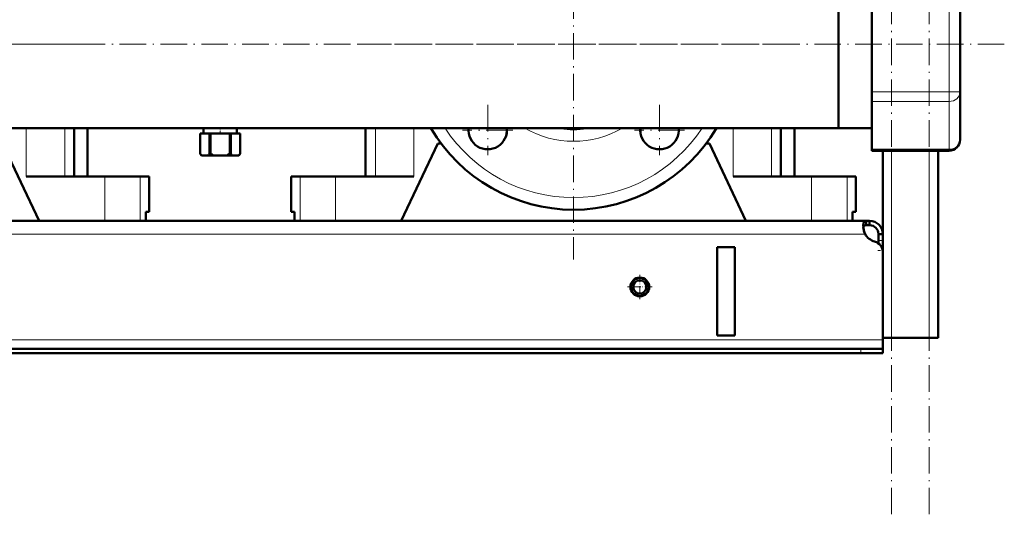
# Model space of a CAD drawing. Extents: x -1438 to 1837, y -1771 to 622.
# Tile 54 of 90: x 46 to 492, y -397 to -173. Entities that reach past the tile are written whole.
import ezdxf

# ---------------------------------------------------------------- set-up
doc = ezdxf.new("R2010")
doc.units = 0
doc.linetypes.add('DASHDOT', pattern=[18.5, 12, -3, 0.5, -3])

msp = doc.modelspace()

# ---------------------------------------------------------------- linework, layer by layer
at = {"color": 7, "linetype": 'DASHDOT', "lineweight": 18}
for p, q in [((440.79, -396.93), (440.79, 563.07)), ((457.79, -396.93), (457.79, 563.07)), ((296.79, -86.43), (296.79, -281.43)), ((491.79, -183.93), (-228.19, -183.93)), ((74.29, -183.93), (-120.71, -183.93)), ((394.29, -183.93), (199.29, -183.93)), ((257.9, -211.45), (257.9, -234.2)), ((335.68, -211.45), (335.68, -234.2)), ((269.28, -222.82), (246.53, -222.82)), ((347.06, -222.82), (324.31, -222.82))]:
    msp.add_line(p, q, dxfattribs=at)
at = {"color": 7, "lineweight": 50}
for p, q in [((416.79, -145.88), (416.79, -183.93)), ((416.79, -221.98), (416.79, -150.54)), ((431.79, -162.28), (431.79, -205.58)), ((471.79, -205.58), (471.79, -162.28)), ((416.79, -183.93), (416.79, -221.98)), ((431.79, -209.91), (431.79, -205.58)), ((471.79, -227.23), (471.79, -205.58)), ((431.79, -209.91), (431.79, -231.56)), ((416.79, -221.98), (-143.21, -221.98)), ((70.69, -221.98), (70.69, -243.93)), ((76.79, -243.93), (76.79, -221.98)), ((129.29, -221.98), (129.29, -224.43)), ((144.29, -221.98), (144.29, -224.43)), ((202.54, -221.98), (202.54, -243.93)), ((390.69, -221.98), (390.69, -243.93)), ((396.79, -243.93), (396.79, -221.98)), ((416.79, -221.98), (431.79, -221.98)), ((127.69, -224.43), (127.69, -224.43)), ((127.69, -224.43), (127.69, -233.43)), ((132.03, -224.43), (127.69, -224.43)), ((127.69, -224.43), (127.69, -233.43)), ((132.03, -224.43), (132.03, -233.43)), ((132.03, -224.43), (132.45, -224.43)), ((132.45, -224.43), (132.45, -233.43)), ((141.13, -224.43), (132.45, -224.43)), ((141.13, -224.43), (141.13, -233.43)), ((141.13, -224.43), (141.55, -224.43)), ((141.55, -224.43), (141.55, -233.43)), ((145.89, -224.43), (141.55, -224.43)), ((145.89, -224.43), (145.89, -233.43)), ((145.89, -224.43), (145.89, -224.43)), ((145.89, -224.43), (145.89, -233.43)), ((38.29, -228.93), (54.79, -263.93)), ((218.79, -263.93), (235.29, -228.93)), ((236.79, -228.93), (235.29, -228.93)), ((358.29, -228.93), (356.79, -228.93)), ((358.29, -228.93), (374.79, -263.93)), ((431.79, -232.23), (431.79, -231.56)), ((127.69, -233.43), (127.69, -233.43)), ((128.27, -234.43), (127.69, -233.43)), ((128.27, -234.43), (128.39, -234.43)), ((131.33, -234.43), (128.39, -234.43)), ((131.33, -234.43), (133.85, -234.43)), ((132.03, -233.43), (132.45, -233.43)), ((139.73, -234.43), (133.85, -234.43)), ((139.73, -234.43), (142.25, -234.43)), ((141.13, -233.43), (141.55, -233.43)), ((145.19, -234.43), (142.25, -234.43)), ((145.19, -234.43), (145.31, -234.43)), ((145.31, -234.43), (145.89, -233.43)), ((145.89, -233.43), (145.89, -233.43)), ((431.79, -232.23), (466.79, -232.23)), ((436.79, -278.18), (436.79, -232.23)), ((461.79, -316.93), (461.79, -232.23)), ((49.04, -243.93), (84.54, -243.93)), ((76.79, -243.93), (80.02, -243.93)), ((84.54, -243.93), (100.58, -243.93)), ((100.58, -243.93), (104.64, -243.93)), ((104.64, -259.93), (104.64, -243.93)), ((168.94, -243.93), (173, -243.93)), ((168.94, -259.93), (168.94, -243.93)), ((173, -243.93), (189.04, -243.93)), ((189.04, -243.93), (224.54, -243.93)), ((369.04, -243.93), (404.54, -243.93)), ((396.79, -243.93), (400.02, -243.93)), ((404.54, -243.93), (420.58, -243.93)), ((420.58, -243.93), (424.64, -243.93)), ((424.64, -259.93), (424.64, -243.93)), ((103.07, -263.93), (103.07, -259.93)), ((104.64, -259.93), (103.07, -259.93)), ((103.07, -259.93), (103.07, -263.93)), ((170.51, -259.93), (168.94, -259.93)), ((170.51, -259.93), (170.51, -263.93)), ((423.07, -263.93), (423.07, -259.93)), ((424.64, -259.93), (423.07, -259.93)), ((423.07, -259.93), (423.07, -263.93)), ((429.26, -263.93), (-155.67, -263.93)), ((84.54, -263.93), (54.79, -263.93)), ((100.58, -263.93), (84.54, -263.93)), ((103.07, -263.93), (100.58, -263.93)), ((173, -263.93), (170.51, -263.93)), ((189.04, -263.93), (173, -263.93)), ((218.79, -263.93), (189.04, -263.93)), ((404.54, -263.93), (374.79, -263.93)), ((420.58, -263.93), (404.54, -263.93)), ((423.07, -263.93), (420.58, -263.93)), ((429.26, -263.93), (429.26, -265.93)), ((430.79, -263.93), (429.26, -263.93)), ((430.79, -265.93), (429.26, -265.93)), ((430.79, -263.93), (430.79, -265.93)), ((434.79, -269.93), (434.79, -272.92)), ((436.79, -269.93), (434.79, -269.93)), ((436.79, -269.93), (436.79, -272.92)), ((369.79, -275.93), (361.79, -275.93)), ((361.79, -275.93), (361.79, -315.93)), ((369.79, -275.93), (369.79, -315.93)), ((434.79, -272.92), (434.79, -274.18)), ((436.79, -272.92), (436.79, -277.44)), ((436.79, -277.44), (436.79, -316.93)), ((436.79, -278.18), (436.79, -317.93)), ((369.79, -315.93), (361.79, -315.93)), ((440.79, -316.93), (436.79, -316.93)), ((436.79, -317.93), (436.79, -321.93)), ((457.79, -316.93), (440.79, -316.93)), ((461.79, -316.93), (457.79, -316.93)), ((426.79, -321.93), (-153.21, -321.93)), ((-153.21, -323.93), (426.79, -323.93)), ((426.79, -321.93), (436.79, -321.93)), ((426.79, -323.93), (436.79, -323.93)), ((436.79, -321.93), (436.79, -323.93))]:
    msp.add_line(p, q, dxfattribs=at)
at = {"color": 7, "lineweight": 18}
for p, q in [((466.79, -205.58), (466.79, -162.28)), ((431.79, -205.58), (466.79, -205.58)), ((466.79, -209.91), (466.79, -205.58)), ((471.79, -205.58), (466.79, -205.58)), ((431.79, -209.91), (466.79, -209.91)), ((466.79, -231.56), (466.79, -209.91)), ((49.04, -221.98), (49.04, -243.93)), ((66.41, -221.98), (66.41, -243.93)), ((207.18, -221.98), (207.18, -243.93)), ((224.54, -221.98), (224.54, -243.93)), ((369.04, -221.98), (369.04, -243.93)), ((386.41, -221.98), (386.41, -243.93)), ((431.79, -231.56), (466.79, -231.56)), ((466.79, -232.23), (466.79, -231.56)), ((440.79, -316.93), (440.79, -232.23)), ((457.79, -316.93), (457.79, -232.23)), ((84.54, -243.93), (84.54, -263.93)), ((100.58, -243.93), (100.58, -263.93)), ((173, -243.93), (173, -263.93)), ((189.04, -243.93), (189.04, -263.93)), ((404.54, -243.93), (404.54, -263.93)), ((420.58, -243.93), (420.58, -263.93)), ((428.76, -269.93), (-155.18, -269.93)), ((436.79, -272.92), (434.79, -272.92)), ((436.79, -277.44), (436.74, -277.44)), ((436.79, -317.93), (-163.21, -317.93)), ((426.79, -321.93), (426.79, -323.93))]:
    msp.add_line(p, q, dxfattribs=at)
at = {"color": 7, "linetype": 'DASHDOT', "lineweight": 18, "ltscale": 0.073498}
msp.add_line((136.79, -221.74), (136.79, -224.68), dxfattribs=at)
at = {"color": 7, "linetype": 'DASHDOT', "lineweight": 18, "ltscale": 0.060001}
msp.add_line((436.99, -277.44), (434.59, -277.44), dxfattribs=at)
at = {"color": 7, "linetype": 'DASHDOT', "lineweight": 18, "ltscale": 0.27625}
for p, q in [((326.79, -288.4), (326.79, -299.45)), ((332.32, -293.93), (321.27, -293.93))]:
    msp.add_line(p, q, dxfattribs=at)
at = {"color": 7, "linetype": 'DASHDOT', "lineweight": 18, "ltscale": 0.060015}
msp.add_line((426.79, -321.73), (426.79, -324.13), dxfattribs=at)
at = {"color": 7, "lineweight": 50}
for points in [[(429.26, -263.93), (429, -263.95), (428.77, -264.01), (428.51, -264.15), (428.29, -264.38), (428.13, -264.68), (428.03, -264.97), (427.97, -265.3), (427.91, -266.05)], [(427.91, -266.05), (427.97, -266.96), (428.13, -267.94), (428.4, -268.94), (428.76, -269.93)], [(429.26, -265.93), (428.95, -265.95), (428.68, -266.01), (428.39, -266.15), (428.16, -266.38), (428.01, -266.69), (427.96, -266.87)]]:
    msp.add_lwpolyline(points, dxfattribs=at)
for radius in [4.25, 4, 3]:
    msp.add_circle((326.79, -293.93), radius, dxfattribs=at)
for centre, radius, start, end in [((296.79, -183.93), 75, 210.4865, 329.5135), ((257.9, -222.82), 8.75, 174.4865, 5.5135), ((257.55, -223.17), 9, 346.3897, 7.6253), ((296.79, -183.93), 38.5, 261.2329, 278.7671), ((335.68, -222.82), 8.75, 174.4865, 5.5135), ((336.04, -223.17), 9, 172.3747, 193.6148), ((466.79, -227.23), 5, 270, 360), ((134.69, -229.29), 8.13, 210.5839, 219.1924), ((125.03, -229.29), 8.13, 320.8076, 329.4161), ((139.76, -224.7), 11.38, 230.0555, 238.7162), ((133.82, -224.7), 11.38, 301.2838, 309.9445), ((148.55, -229.29), 8.13, 210.5839, 219.1924), ((138.89, -229.29), 8.13, 320.8076, 329.4161), ((438.75, -265.67), 10.86, 186.3219, 203.0666), ((430.79, -269.93), 6, 360, 90), ((430.79, -269.93), 4, 360, 90), ((434.91, -266.59), 7, 208.487, 254.9151), ((431.79, -278.18), 5, 360, 74.9151)]:
    msp.add_arc(centre, radius, start, end, dxfattribs=at)
at = {"color": 7, "lineweight": 18}
for radius, start, end in [(69.5, 213.1946, 326.8054), (44, 239.8572, 300.1428)]:
    msp.add_arc((296.79, -183.93), radius, start, end, dxfattribs=at)
for centre in [(466.79, -205.58), (466.79, -227.23)]:
    msp.add_ellipse(centre, major_axis=(5, 0), ratio=0.866025, start_param=4.712389, end_param=6.283185, dxfattribs=at)

doc.saveas('drawing.dxf')
